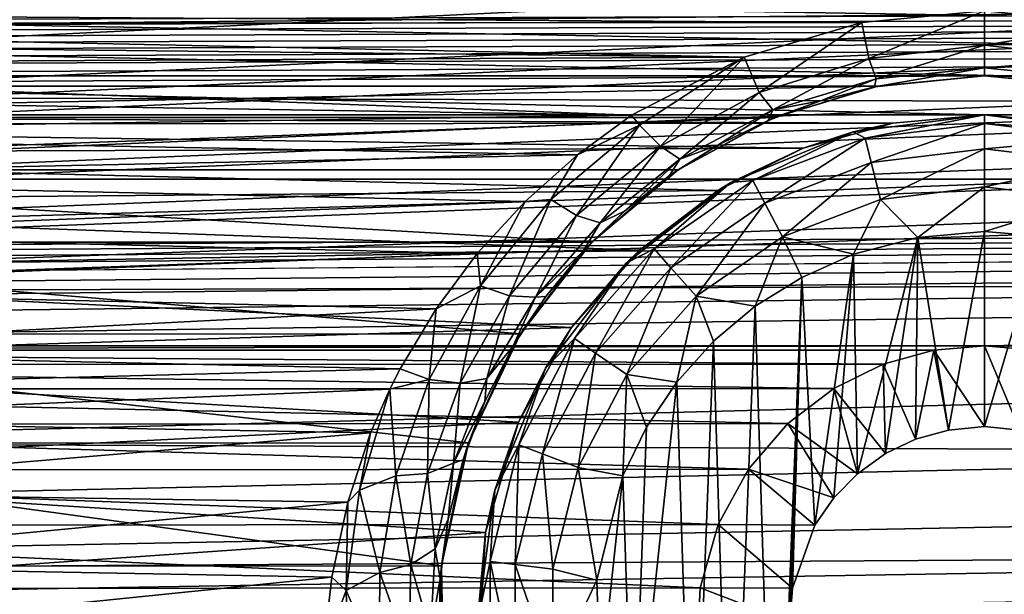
# Model space of a CAD drawing. Header units: metres. Extents: x -95 to 103, y -12 to 12.
# Tile 218 of 256: x -41.67 to -39.15, y -7.07 to -5.6. Entities that reach past the tile are written whole.
import ezdxf

# ---------------------------------------------------------------- set-up
doc = ezdxf.new("R2010")
doc.units = ezdxf.units.M
doc.layers.add('solid_P74500', color=7, linetype='CONTINUOUS')
doc.layers.add('solid_P74500_01', color=7, linetype='CONTINUOUS')

msp = doc.modelspace()

# ---------------------------------------------------------------- linework, layer by layer
at = {"layer": 'solid_P74500'}
for points in [[(92.5, -4.414677, 11.694401), (-94.018356, -3.847966, 11.892988), (-94.018356, -5.654152, 11.148119)], [(92.5, -6.166949, 10.871941), (92.5, -4.414677, 11.694401), (-94.018356, -5.654152, 11.148119)], [(-39.200001, -5.84, -7.994023), (-44.200001, -5.84, -7.994023), (-87, -4.775385, -8.672122)], [(-34.200001, -5.84, -7.994023), (-39.200001, -5.84, -7.994023), (-87, -4.775385, -8.672122)], [(-29.200001, -5.84, -7.994023), (-34.200001, -5.84, -7.994023), (-87, -4.775385, -8.672122)], [(-24.200001, -5.84, -7.994023), (-29.200001, -5.84, -7.994023), (-87, -4.775385, -8.672122)], [(-19.200001, -5.84, -7.994023), (-24.200001, -5.84, -7.994023), (-87, -4.775385, -8.672122)], [(-13, -4.775385, -8.672122), (-19.200001, -5.84, -7.994023), (-87, -4.775385, -8.672122)], [(-84.199997, -5.74, -9.965059), (92.5, -5.136834, -10.28863), (-92.5, -5.002689, -10.354709)], [(-11.7, -9.123637, 0.5), (-88, -5.05, 0.5), (-88, -9.123637, 0.5)], [(-11.7, -9.123637, 0.5), (-12.2, -5.05, 0.5), (-88, -5.05, 0.5)], [(-74.199997, -5.74, -9.965059), (92.5, -5.136834, -10.28863), (-79.199997, -5.74, -9.965059)], [(-69.199997, -5.74, -9.965059), (92.5, -5.136834, -10.28863), (-74.199997, -5.74, -9.965059)], [(-64.199997, -5.74, -9.965059), (92.5, -5.136834, -10.28863), (-69.199997, -5.74, -9.965059)], [(-59.200001, -5.74, -9.965059), (92.5, -5.136834, -10.28863), (-64.199997, -5.74, -9.965059)], [(-54.200001, -5.74, -9.965059), (92.5, -5.136834, -10.28863), (-59.200001, -5.74, -9.965059)], [(-49.200001, -5.74, -9.965059), (92.5, -5.136834, -10.28863), (-54.200001, -5.74, -9.965059)], [(-44.200001, -5.74, -9.965059), (92.5, -5.136834, -10.28863), (-49.200001, -5.74, -9.965059)], [(-39.200001, -5.74, -9.965059), (92.5, -5.136834, -10.28863), (-44.200001, -5.74, -9.965059)], [(-34.200001, -5.74, -9.965059), (92.5, -5.136834, -10.28863), (-39.200001, -5.74, -9.965059)], [(-19.663668, -5.295372, -1.8), (-19.442997, -5.406663, -1.8), (-85.675003, -7.792304, -1.8)], [(-24.196892, -5.444916, -1.8), (-19.663668, -5.295372, -1.8), (-85.675003, -7.792304, -1.8)], [(-24.663668, -5.295372, -1.8), (-24.442997, -5.406663, -1.8), (-85.675003, -7.792304, -1.8)], [(-29.196892, -5.444916, -1.8), (-24.663668, -5.295372, -1.8), (-85.675003, -7.792304, -1.8)], [(-29.663668, -5.295372, -1.8), (-29.442997, -5.406663, -1.8), (-85.675003, -7.792304, -1.8)], [(-34.196892, -5.444916, -1.8), (-29.663668, -5.295372, -1.8), (-85.675003, -7.792304, -1.8)], [(-34.663666, -5.295372, -1.8), (-34.442997, -5.406663, -1.8), (-85.675003, -7.792304, -1.8)], [(-39.196892, -5.444916, -1.8), (-34.663666, -5.295372, -1.8), (-85.675003, -7.792304, -1.8)], [(-39.663666, -5.295372, -1.8), (-39.442997, -5.406663, -1.8), (-85.675003, -7.792304, -1.8)], [(-44.196892, -5.444916, -1.8), (-39.663666, -5.295372, -1.8), (-85.675003, -7.792304, -1.8)], [(-19.189096, -5.401012, -6.820489), (-85.675003, -6.005424, -6.294348), (-14.325, -6.005326, -6.294441)], [(-24.189096, -5.401012, -6.820489), (-85.675003, -6.005424, -6.294348), (-19.189096, -5.401012, -6.820489)], [(-29.189096, -5.401012, -6.820489), (-85.675003, -6.005424, -6.294348), (-24.189096, -5.401012, -6.820489)], [(-34.189095, -5.401012, -6.820489), (-85.675003, -6.005424, -6.294348), (-29.189096, -5.401012, -6.820489)], [(-39.189095, -5.401012, -6.820489), (-85.675003, -6.005424, -6.294348), (-34.189095, -5.401012, -6.820489)], [(-44.189095, -5.401012, -6.820489), (-85.675003, -6.005424, -6.294348), (-39.189095, -5.401012, -6.820489)], [(-19.442997, -5.406663, -1.8), (-19.196892, -5.444916, -1.8), (-85.675003, -7.792304, -1.8)], [(-24.442997, -5.406663, -1.8), (-24.196892, -5.444916, -1.8), (-85.675003, -7.792304, -1.8)], [(-29.442997, -5.406663, -1.8), (-29.196892, -5.444916, -1.8), (-85.675003, -7.792304, -1.8)], [(-34.442997, -5.406663, -1.8), (-34.196892, -5.444916, -1.8), (-85.675003, -7.792304, -1.8)], [(-39.442997, -5.406663, -1.8), (-39.196892, -5.444916, -1.8), (-85.675003, -7.792304, -1.8)], [(-16.783161, -6, -1.8), (-85.675003, -7.792304, -1.8), (-19.196892, -5.444916, -1.8)], [(-39.514137, -5.603314, -11.173759), (-43.864498, -5.606676, -11.172071), (-44.199997, -5.573798, -11.188511)], [(-39.199997, -5.573798, -11.188511), (-39.514137, -5.603314, -11.173759), (-44.199997, -5.573798, -11.188511)], [(-39.496742, -5.695548, -11.101774), (-39.514137, -5.603314, -11.173759), (-39.199997, -5.573798, -11.188511)], [(-39.199997, -5.661478, -11.122382), (-39.496742, -5.695548, -11.101774), (-39.199997, -5.573798, -11.188511)], [(-34.514137, -5.603314, -11.173759), (-38.864498, -5.606676, -11.172071), (-39.199997, -5.573798, -11.188511)], [(-34.199997, -5.573798, -11.188511), (-34.514137, -5.603314, -11.173759), (-39.199997, -5.573798, -11.188511)], [(-38.864498, -5.606676, -11.172071), (-39.199997, -5.661478, -11.122382), (-39.199997, -5.573798, -11.188511)], [(-39.514137, -5.603314, -11.173759), (-39.81641, -5.692052, -11.128816), (-43.864498, -5.606676, -11.172071)], [(-39.81641, -5.692052, -11.128816), (-43.701214, -5.650166, -11.15014), (-43.864498, -5.606676, -11.172071)], [(-39.77808, -5.782983, -11.053942), (-39.81641, -5.692052, -11.128816), (-39.514137, -5.603314, -11.173759)], [(-39.496742, -5.695548, -11.101774), (-39.77808, -5.782983, -11.053942), (-39.514137, -5.603314, -11.173759)], [(-38.903912, -5.695485, -11.101771), (-39.199997, -5.661478, -11.122382), (-38.864498, -5.606676, -11.172071)], [(92.5, -6.166949, 10.871941), (-94.018356, -5.654152, 11.148119), (-94.018356, -7.322209, 10.130905)], [(-39.81641, -5.692052, -11.128816), (-43.539326, -5.71143, -11.118884), (-43.701214, -5.650166, -11.15014)], [(-39.478001, -5.747692, -11.011404), (-39.496742, -5.695548, -11.101774), (-39.199997, -5.661478, -11.122382)], [(-39.199997, -5.71956, -11.028953), (-39.478001, -5.747692, -11.011404), (-39.199997, -5.661478, -11.122382)], [(-38.903912, -5.695485, -11.101771), (-39.199997, -5.71956, -11.028953), (-39.199997, -5.661478, -11.122382)], [(-39.81641, -5.692052, -11.128816), (-40.105484, -5.840914, -11.051413), (-43.539326, -5.71143, -11.118884)], [(-39.81641, -5.692052, -11.128816), (-40.084728, -5.866518, -11.035421), (-40.105484, -5.840914, -11.051413)], [(-40.030895, -5.920793, -10.976323), (-40.084728, -5.866518, -11.035421), (-39.81641, -5.692052, -11.128816)], [(-39.77808, -5.782983, -11.053942), (-40.030895, -5.920793, -10.976323), (-39.81641, -5.692052, -11.128816)], [(-39.742226, -5.827662, -10.964749), (-39.77808, -5.782983, -11.053942), (-39.496742, -5.695548, -11.101774)], [(-39.478001, -5.747692, -11.011404), (-39.742226, -5.827662, -10.964749), (-39.496742, -5.695548, -11.101774)], [(-38.903912, -5.695485, -11.101771), (-38.922611, -5.747606, -11.011405), (-39.199997, -5.71956, -11.028953)], [(-40.105484, -5.840914, -11.051413), (-43.378914, -5.79032, -11.078005), (-43.539326, -5.71143, -11.118884)], [(-39.199997, -5.71956, -11.028953), (-39.200001, -5.74, -10.920001), (-39.481693, -5.768633, -10.902912)], [(-39.199997, -5.71956, -11.028953), (-39.481693, -5.768633, -10.902912), (-39.478001, -5.747692, -11.011404)], [(-38.922611, -5.747606, -11.011405), (-39.200001, -5.74, -10.920001), (-39.199997, -5.71956, -11.028953)], [(-39.200001, -5.74, -9.965059), (-44.200001, -5.74, -9.965059), (-43.926872, -5.766916, -9.949507)], [(-39.473289, -5.766949, -9.949488), (-39.200001, -5.74, -9.965059), (-43.926872, -5.766916, -9.949507)], [(-39.478001, -5.747692, -11.011404), (-39.620098, -5.804515, -10.880664), (-39.742226, -5.827662, -10.964749)], [(-39.478001, -5.747692, -11.011404), (-39.481693, -5.768633, -10.902912), (-39.620098, -5.804515, -10.880664)], [(-39.481693, -5.768633, -10.902912), (-39.200001, -5.74, -10.920001), (-39.473289, -5.766949, -9.949488)], [(-39.200001, -5.74, -10.920001), (-39.200001, -5.74, -9.965059), (-39.473289, -5.766949, -9.949488)], [(-34.200001, -5.74, -9.965059), (-39.200001, -5.74, -9.965059), (-38.926872, -5.766916, -9.949507)], [(-38.92271, -5.767735, -10.903591), (-38.926872, -5.766916, -9.949507), (-39.200001, -5.74, -9.965059)], [(-38.92271, -5.767735, -10.903591), (-39.200001, -5.74, -9.965059), (-39.200001, -5.74, -10.920001)], [(-38.922611, -5.747606, -11.011405), (-38.92271, -5.767735, -10.903591), (-39.200001, -5.74, -10.920001)], [(-39.473289, -5.766949, -9.949488), (-43.926872, -5.766916, -9.949507), (-43.66201, -5.847512, -9.902353)], [(-39.738071, -5.847542, -9.902336), (-39.473289, -5.766949, -9.949488), (-43.66201, -5.847512, -9.902353)], [(-39.980923, -5.954014, -10.888957), (-40.030895, -5.920793, -10.976323), (-39.77808, -5.782983, -11.053942)], [(-39.742226, -5.827662, -10.964749), (-39.980923, -5.954014, -10.888957), (-39.77808, -5.782983, -11.053942)], [(-39.481693, -5.768633, -10.902912), (-39.473289, -5.766949, -9.949488), (-39.738071, -5.847542, -9.902336)], [(-39.620098, -5.804515, -10.880664), (-39.481693, -5.768633, -10.902912), (-39.738071, -5.847542, -9.902336)], [(-40.105484, -5.840914, -11.051413), (-43.226002, -5.88714, -11.026857), (-43.378914, -5.79032, -11.078005)], [(-39.754734, -5.854594, -10.849483), (-39.620098, -5.804515, -10.880664), (-39.738071, -5.847542, -9.902336)], [(-39.742226, -5.827662, -10.964749), (-39.620098, -5.804515, -10.880664), (-39.754734, -5.854594, -10.849483)], [(-39.742226, -5.827662, -10.964749), (-39.884125, -5.918536, -10.80936), (-39.980923, -5.954014, -10.888957)], [(-39.742226, -5.827662, -10.964749), (-39.754734, -5.854594, -10.849483), (-39.884125, -5.918536, -10.80936)], [(-39.435097, -5.861434, -7.978317), (-43.947201, -5.864826, -7.975827), (-44.200001, -5.84, -7.994023)], [(-39.200001, -5.84, -7.994023), (-39.435097, -5.861434, -7.978317), (-44.200001, -5.84, -7.994023)], [(-39.738071, -5.847542, -9.902336), (-43.66201, -5.847512, -9.902353), (-43.414036, -5.981413, -9.822051)], [(-39.985565, -5.981127, -9.822226), (-39.738071, -5.847542, -9.902336), (-43.414036, -5.981413, -9.822051)], [(-40.105484, -5.840914, -11.051413), (-40.243637, -5.943061, -10.996819), (-43.226002, -5.88714, -11.026857)], [(-40.084728, -5.866518, -11.035421), (-40.243637, -5.943061, -10.996819), (-40.105484, -5.840914, -11.051413)], [(-39.754734, -5.854594, -10.849483), (-39.738071, -5.847542, -9.902336), (-39.985565, -5.981127, -9.822226)], [(-39.884125, -5.918536, -10.80936), (-39.754734, -5.854594, -10.849483), (-39.985565, -5.981127, -9.822226)], [(-39.536465, -5.884296, -11.5), (-39.435097, -5.861434, -7.978317), (-39.200001, -5.84, -7.994023)], [(-39.536465, -5.884296, -11.5), (-39.200001, -5.84, -7.994023), (-39.200001, -5.84, -11.5)], [(-39.505669, -5.899861, -11.614588), (-39.536465, -5.884296, -11.5), (-39.200001, -5.84, -11.5)], [(-39.505669, -5.899861, -11.614588), (-39.200001, -5.84, -11.5), (-39.200001, -5.862746, -11.614588)], [(-34.435097, -5.861434, -7.978317), (-38.947201, -5.864826, -7.975827), (-39.200001, -5.84, -7.994023)], [(-39.200001, -5.84, -11.5), (-39.200001, -5.84, -7.994023), (-38.947201, -5.864826, -7.975827)], [(-34.200001, -5.84, -7.994023), (-34.435097, -5.861434, -7.978317), (-39.200001, -5.84, -7.994023)], [(-39.200001, -5.84, -11.5), (-38.947201, -5.864826, -7.975827), (-38.863537, -5.884296, -11.5)], [(-39.200001, -5.84, -11.5), (-38.863537, -5.884296, -11.5), (-39.200001, -5.862746, -11.614588)], [(-39.435097, -5.861434, -7.978317), (-39.664703, -5.925894, -7.930546), (-43.947201, -5.864826, -7.975827)], [(-39.664703, -5.925894, -7.930546), (-43.701004, -5.939587, -7.92031), (-43.947201, -5.864826, -7.975827)], [(-40.084728, -5.866518, -11.035421), (-40.312225, -6.057832, -10.929513), (-40.243637, -5.943061, -10.996819)], [(-40.246078, -6.098457, -10.871959), (-40.312225, -6.057832, -10.929513), (-40.084728, -5.866518, -11.035421)], [(-40.030895, -5.920793, -10.976323), (-40.246078, -6.098457, -10.871959), (-40.084728, -5.866518, -11.035421)], [(-39.849998, -6.014167, -11.5), (-39.664703, -5.925894, -7.930546), (-39.536465, -5.884296, -11.5)], [(-39.793568, -6.009048, -11.614588), (-39.849998, -6.014167, -11.5), (-39.536465, -5.884296, -11.5)], [(-39.505669, -5.899861, -11.614588), (-39.793568, -6.009048, -11.614588), (-39.536465, -5.884296, -11.5)], [(-39.536465, -5.884296, -11.5), (-39.664703, -5.925894, -7.930546), (-39.435097, -5.861434, -7.978317)], [(-39.490101, -5.963009, -11.712049), (-39.505669, -5.899861, -11.614588), (-39.200001, -5.862746, -11.614588)], [(-39.490101, -5.963009, -11.712049), (-39.200001, -5.862746, -11.614588), (-39.200001, -5.927784, -11.712049)], [(-39.200001, -5.862746, -11.614588), (-38.894333, -5.899861, -11.614588), (-39.200001, -5.927784, -11.712049)], [(-38.863537, -5.884296, -11.5), (-38.894333, -5.899861, -11.614588), (-39.200001, -5.862746, -11.614588)], [(-40.243637, -5.943061, -10.996819), (-43.084297, -6.002651, -10.964405), (-43.226002, -5.88714, -11.026857)], [(-39.763344, -6.066637, -11.712049), (-39.793568, -6.009048, -11.614588), (-39.505669, -5.899861, -11.614588)], [(-39.490101, -5.963009, -11.712049), (-39.763344, -6.066637, -11.712049), (-39.505669, -5.899861, -11.614588)], [(-38.894333, -5.899861, -11.614588), (-38.909897, -5.963009, -11.712049), (-39.200001, -5.927784, -11.712049)], [(-39.664703, -5.925894, -7.930546), (-39.883404, -6.034126, -7.848543), (-43.701004, -5.939587, -7.92031)], [(-40.185795, -6.117517, -10.786879), (-40.246078, -6.098457, -10.871959), (-40.030895, -5.920793, -10.976323)], [(-39.980923, -5.954014, -10.888957), (-40.185795, -6.117517, -10.786879), (-40.030895, -5.920793, -10.976323)], [(-40.007252, -5.996171, -10.759516), (-39.884125, -5.918536, -10.80936), (-39.985565, -5.981127, -9.822226)], [(-39.980923, -5.954014, -10.888957), (-39.884125, -5.918536, -10.80936), (-40.007252, -5.996171, -10.759516)], [(-39.849998, -6.014167, -11.5), (-39.883404, -6.034126, -7.848543), (-39.664703, -5.925894, -7.930546)], [(-39.490101, -5.963009, -11.712049), (-39.200001, -5.927784, -11.712049), (-39.466789, -6.057589, -11.777164)], [(-39.466789, -6.057589, -11.777164), (-39.200001, -5.927784, -11.712049), (-39.200001, -6.025195, -11.777164)], [(-39.200001, -5.927784, -11.712049), (-38.909897, -5.963009, -11.712049), (-39.200001, -6.025195, -11.777164)], [(-39.883404, -6.034126, -7.848543), (-43.468578, -6.065158, -7.824567), (-43.701004, -5.939587, -7.92031)], [(-40.243637, -5.943061, -10.996819), (-40.37817, -6.062914, -10.931197), (-43.084297, -6.002651, -10.964405)], [(-40.312225, -6.057832, -10.929513), (-40.37817, -6.062914, -10.931197), (-40.243637, -5.943061, -10.996819)], [(-39.980923, -5.954014, -10.888957), (-40.122761, -6.087142, -10.699525), (-40.185795, -6.117517, -10.786879)], [(-39.980923, -5.954014, -10.888957), (-40.007252, -5.996171, -10.759516), (-40.122761, -6.087142, -10.699525)], [(-40.206562, -6.16685, -9.706697), (-39.985565, -5.981127, -9.822226), (-43.414036, -5.981413, -9.822051)], [(-40.206562, -6.16685, -9.706697), (-43.414036, -5.981413, -9.822051), (-43.19302, -6.167262, -9.706435)], [(-40.007252, -5.996171, -10.759516), (-39.985565, -5.981127, -9.822226), (-40.206562, -6.16685, -9.706697)], [(-39.490101, -5.963009, -11.712049), (-39.718075, -6.152889, -11.777164), (-39.763344, -6.066637, -11.712049)], [(-39.490101, -5.963009, -11.712049), (-39.466789, -6.057589, -11.777164), (-39.718075, -6.152889, -11.777164)], [(-38.909897, -5.963009, -11.712049), (-38.933208, -6.057589, -11.777164), (-39.200001, -6.025195, -11.777164)], [(-16.74332, -6.246104, -1.8), (-85.675003, -7.792304, -1.8), (-16.783161, -6, -1.8)], [(-85.675003, -6.005424, -6.294348), (-84.199997, -6.432491, -5.857735), (-14.325, -6.005326, -6.294441)], [(-79.199997, -6.432491, -5.857735), (-14.325, -6.005326, -6.294441), (-84.199997, -6.432491, -5.857735)], [(-79.199997, -6.432491, -5.857735), (-74.199997, -6.432491, -5.857735), (-14.325, -6.005326, -6.294441)], [(-74.199997, -6.432491, -5.857735), (-69.199997, -6.432491, -5.857735), (-14.325, -6.005326, -6.294441)], [(-69.199997, -6.432491, -5.857735), (-64.199997, -6.432491, -5.857735), (-14.325, -6.005326, -6.294441)], [(-64.199997, -6.432491, -5.857735), (-59.200001, -6.432491, -5.857735), (-14.325, -6.005326, -6.294441)], [(-59.200001, -6.432491, -5.857735), (-54.200001, -6.432491, -5.857735), (-14.325, -6.005326, -6.294441)], [(-54.200001, -6.432491, -5.857735), (-49.200001, -6.432491, -5.857735), (-14.325, -6.005326, -6.294441)], [(-49.200001, -6.432491, -5.857735), (-44.200001, -6.432491, -5.857735), (-14.325, -6.005326, -6.294441)], [(-44.200001, -6.432491, -5.857735), (-39.200001, -6.432491, -5.857735), (-14.325, -6.005326, -6.294441)], [(-40.37817, -6.062914, -10.931197), (-42.950081, -6.137189, -10.889669), (-43.084297, -6.002651, -10.964405)], [(-40.122761, -6.087142, -10.699525), (-40.007252, -5.996171, -10.759516), (-40.206562, -6.16685, -9.706697)], [(-39.793568, -6.009048, -11.614588), (-40.046974, -6.183962, -11.614588), (-39.849998, -6.014167, -11.5)], [(-40.003849, -6.232644, -11.712049), (-40.046974, -6.183962, -11.614588), (-39.793568, -6.009048, -11.614588)], [(-39.763344, -6.066637, -11.712049), (-40.003849, -6.232644, -11.712049), (-39.793568, -6.009048, -11.614588)], [(-39.200001, -6.432491, -5.857735), (-34.200001, -6.432491, -5.857735), (-14.325, -6.005326, -6.294441)], [(-39.883404, -6.034126, -7.848543), (-40.08445, -6.187242, -7.728405), (-43.468578, -6.065158, -7.824567)], [(-40.11924, -6.220761, -11.5), (-39.883404, -6.034126, -7.848543), (-39.849998, -6.014167, -11.5)], [(-40.046974, -6.183962, -11.614588), (-40.11924, -6.220761, -11.5), (-39.849998, -6.014167, -11.5)], [(-40.11924, -6.220761, -11.5), (-40.08445, -6.187242, -7.728405), (-39.883404, -6.034126, -7.848543)], [(-39.466789, -6.057589, -11.777164), (-39.200001, -6.025195, -11.777164), (-39.370331, -6.154617, -11.8)], [(-39.200001, -6.025195, -11.777164), (-39.200001, -6.14, -11.8), (-39.370331, -6.154617, -11.8)], [(-39.200001, -6.025195, -11.777164), (-38.933208, -6.057589, -11.777164), (-39.200001, -6.14, -11.8)], [(-40.312225, -6.057832, -10.929513), (-40.492538, -6.279331, -10.800262), (-40.37817, -6.062914, -10.931197)], [(-40.417862, -6.304679, -10.744423), (-40.492538, -6.279331, -10.800262), (-40.312225, -6.057832, -10.929513)], [(-40.246078, -6.098457, -10.871959), (-40.417862, -6.304679, -10.744423), (-40.312225, -6.057832, -10.929513)], [(-39.718075, -6.152889, -11.777164), (-39.466789, -6.057589, -11.777164), (-39.535686, -6.198026, -11.8)], [(-39.466789, -6.057589, -11.777164), (-39.370331, -6.154617, -11.8), (-39.535686, -6.198026, -11.8)], [(-38.933208, -6.057589, -11.777164), (-39.054955, -6.15136, -11.8), (-39.200001, -6.14, -11.8)], [(-40.08445, -6.187242, -7.728405), (-43.258484, -6.243501, -7.683014), (-43.468578, -6.065158, -7.824567)], [(-40.37817, -6.062914, -10.931197), (-40.500767, -6.195693, -10.85649), (-42.950081, -6.137189, -10.889669)], [(-40.492538, -6.279331, -10.800262), (-40.500767, -6.195693, -10.85649), (-40.37817, -6.062914, -10.931197)], [(-39.763344, -6.066637, -11.712049), (-39.939251, -6.305556, -11.777164), (-40.003849, -6.232644, -11.712049)], [(-39.763344, -6.066637, -11.712049), (-39.718075, -6.152889, -11.777164), (-39.939251, -6.305556, -11.777164)], [(-40.351467, -6.308226, -10.66188), (-40.417862, -6.304679, -10.744423), (-40.246078, -6.098457, -10.871959)], [(-40.185795, -6.117517, -10.786879), (-40.351467, -6.308226, -10.66188), (-40.246078, -6.098457, -10.871959)], [(-40.228779, -6.190465, -10.629936), (-40.122761, -6.087142, -10.699525), (-40.206562, -6.16685, -9.706697)], [(-40.185795, -6.117517, -10.786879), (-40.122761, -6.087142, -10.699525), (-40.228779, -6.190465, -10.629936)], [(-40.185795, -6.117517, -10.786879), (-40.228779, -6.190465, -10.629936), (-40.351467, -6.308226, -10.66188)], [(-40.500767, -6.195693, -10.85649), (-42.829067, -6.286698, -10.804047), (-42.950081, -6.137189, -10.889669)], [(-39.939251, -6.305556, -11.777164), (-39.718075, -6.152889, -11.777164), (-39.788025, -6.331459, -11.8)], [(-39.718075, -6.152889, -11.777164), (-39.668499, -6.257416, -11.8), (-39.788025, -6.331459, -11.8)], [(-39.718075, -6.152889, -11.777164), (-39.535686, -6.198026, -11.8), (-39.668499, -6.257416, -11.8)], [(-39.535686, -6.198026, -11.8), (-39.370331, -6.154617, -11.8), (-39.525322, -6.760879, -11.8)], [(-39.370331, -6.154617, -11.8), (-39.4538, -6.709256, -11.8), (-39.525322, -6.760879, -11.8)], [(-39.370331, -6.154617, -11.8), (-39.376312, -6.672484, -11.8), (-39.4538, -6.709256, -11.8)], [(-39.370331, -6.154617, -11.8), (-39.291828, -6.649518, -11.8), (-39.376312, -6.672484, -11.8)], [(-39.370331, -6.154617, -11.8), (-39.200001, -6.14, -11.8), (-39.291828, -6.649518, -11.8)], [(-39.200001, -6.14, -11.8), (-39.200001, -6.64, -11.8), (-39.291828, -6.649518, -11.8)], [(-39.200001, -6.14, -11.8), (-39.054955, -6.15136, -11.8), (-39.200001, -6.64, -11.8)], [(-39.054955, -6.15136, -11.8), (-39.108688, -6.649474, -11.8), (-39.200001, -6.64, -11.8)], [(92.5, -7.774915, 9.787399), (92.5, -6.166949, 10.871941), (-94.018356, -7.322209, 10.130905)], [(-40.08445, -6.187242, -7.728405), (-40.259087, -6.386121, -7.564914), (-43.258484, -6.243501, -7.683014)], [(-40.389725, -6.402062, -9.553198), (-40.206562, -6.16685, -9.706697), (-43.19302, -6.167262, -9.706435)], [(-40.389725, -6.402062, -9.553198), (-43.19302, -6.167262, -9.706435), (-43.009586, -6.403174, -9.552453)], [(-40.228779, -6.190465, -10.629936), (-40.206562, -6.16685, -9.706697), (-40.389725, -6.402062, -9.553198)], [(-40.11924, -6.220761, -11.5), (-40.259087, -6.386121, -7.564914), (-40.08445, -6.187242, -7.728405)], [(-40.046974, -6.183962, -11.614588), (-40.25116, -6.414437, -11.614588), (-40.11924, -6.220761, -11.5)], [(-40.197632, -6.451383, -11.712049), (-40.25116, -6.414437, -11.614588), (-40.046974, -6.183962, -11.614588)], [(-40.003849, -6.232644, -11.712049), (-40.197632, -6.451383, -11.712049), (-40.046974, -6.183962, -11.614588)], [(-40.500767, -6.195693, -10.85649), (-40.606441, -6.338104, -10.773971), (-42.829067, -6.286698, -10.804047)], [(-40.492538, -6.279331, -10.800262), (-40.606441, -6.338104, -10.773971), (-40.500767, -6.195693, -10.85649)], [(-40.324532, -6.306075, -10.549718), (-40.228779, -6.190465, -10.629936), (-40.389725, -6.402062, -9.553198)], [(-40.351467, -6.308226, -10.66188), (-40.228779, -6.190465, -10.629936), (-40.324532, -6.306075, -10.549718)], [(-39.668499, -6.257416, -11.8), (-39.535686, -6.198026, -11.8), (-39.634666, -6.893235, -11.8)], [(-39.535686, -6.198026, -11.8), (-39.586445, -6.822836, -11.8), (-39.634666, -6.893235, -11.8)], [(-39.535686, -6.198026, -11.8), (-39.525322, -6.760879, -11.8), (-39.586445, -6.822836, -11.8)], [(-40.325832, -6.49, -11.5), (-40.259087, -6.386121, -7.564914), (-40.11924, -6.220761, -11.5)], [(-40.25116, -6.414437, -11.614588), (-40.325832, -6.49, -11.5), (-40.11924, -6.220761, -11.5)], [(-40.003849, -6.232644, -11.712049), (-40.117466, -6.506719, -11.777164), (-40.197632, -6.451383, -11.712049)], [(-40.003849, -6.232644, -11.712049), (-39.939251, -6.305556, -11.777164), (-40.117466, -6.506719, -11.777164)], [(-16.74332, -6.246104, -1.8), (-16.630293, -6.464035, -1.8), (-85.675003, -7.792304, -1.8)], [(-40.259087, -6.386121, -7.564914), (-43.083481, -6.474352, -7.489511), (-43.258484, -6.243501, -7.683014)], [(-39.736984, -7.983215, -11.8), (-39.788025, -6.331459, -11.8), (-39.668499, -6.257416, -11.8)], [(-39.736984, -7.983215, -11.8), (-39.668499, -6.257416, -11.8), (-39.69928, -7.142048, -11.8)], [(-39.668499, -6.257416, -11.8), (-39.69249, -7.05461, -11.8), (-39.69928, -7.142048, -11.8)], [(-39.668499, -6.257416, -11.8), (-39.634666, -6.893235, -11.8), (-39.69249, -7.05461, -11.8)], [(-40.606441, -6.338104, -10.773971), (-42.727142, -6.447677, -10.708756), (-42.829067, -6.286698, -10.804047)], [(-40.492538, -6.279331, -10.800262), (-40.624546, -6.518986, -10.651871), (-40.606441, -6.338104, -10.773971)], [(-40.545044, -6.528491, -10.597766), (-40.624546, -6.518986, -10.651871), (-40.492538, -6.279331, -10.800262)], [(-40.417862, -6.304679, -10.744423), (-40.545044, -6.528491, -10.597766), (-40.492538, -6.279331, -10.800262)], [(-40.476543, -6.516398, -10.517788), (-40.545044, -6.528491, -10.597766), (-40.417862, -6.304679, -10.744423)], [(-40.351467, -6.308226, -10.66188), (-40.476543, -6.516398, -10.517788), (-40.417862, -6.304679, -10.744423)], [(-40.351467, -6.308226, -10.66188), (-40.40913, -6.434306, -10.457429), (-40.476543, -6.516398, -10.517788)], [(-40.40913, -6.434306, -10.457429), (-40.324532, -6.306075, -10.549718), (-40.389725, -6.402062, -9.553198)], [(-40.351467, -6.308226, -10.66188), (-40.324532, -6.306075, -10.549718), (-40.40913, -6.434306, -10.457429)], [(-40.117466, -6.506719, -11.777164), (-39.939251, -6.305556, -11.777164), (-39.98888, -6.52597, -11.8)], [(-39.939251, -6.305556, -11.777164), (-39.894634, -6.420703, -11.8), (-39.98888, -6.52597, -11.8)], [(-39.939251, -6.305556, -11.777164), (-39.788025, -6.331459, -11.8), (-39.894634, -6.420703, -11.8)], [(-40.606441, -6.338104, -10.773971), (-40.698639, -6.49157, -10.682205), (-42.727142, -6.447677, -10.708756)], [(-40.624546, -6.518986, -10.651871), (-40.698639, -6.49157, -10.682205), (-40.606441, -6.338104, -10.773971)], [(-39.849243, -7.900564, -11.8), (-39.894634, -6.420703, -11.8), (-39.788025, -6.331459, -11.8)], [(-39.736984, -7.983215, -11.8), (-39.849243, -7.900564, -11.8), (-39.788025, -6.331459, -11.8)], [(-40.259087, -6.386121, -7.564914), (-40.395367, -6.629025, -7.352972), (-43.083481, -6.474352, -7.489511)], [(-40.325832, -6.49, -11.5), (-40.395367, -6.629025, -7.352972), (-40.259087, -6.386121, -7.564914)], [(-40.522873, -6.682053, -9.359496), (-40.389725, -6.402062, -9.553198), (-43.009586, -6.403174, -9.552453)], [(-40.522873, -6.682053, -9.359496), (-43.009586, -6.403174, -9.552453), (-42.876774, -6.683096, -9.358751)], [(-40.40913, -6.434306, -10.457429), (-40.389725, -6.402062, -9.553198), (-40.522873, -6.682053, -9.359496)], [(-40.25116, -6.414437, -11.614588), (-40.394253, -6.687079, -11.614588), (-40.325832, -6.49, -11.5)], [(-40.333443, -6.710143, -11.712049), (-40.394253, -6.687079, -11.614588), (-40.25116, -6.414437, -11.614588)], [(-40.197632, -6.451383, -11.712049), (-40.333443, -6.710143, -11.712049), (-40.25116, -6.414437, -11.614588)], [(-44.200001, -6.432491, -5.857735), (-44.068569, -6.444363, -5.844672), (-39.200001, -6.432491, -5.857735)], [(-44.068569, -6.444363, -5.844672), (-39.329937, -6.444089, -5.844973), (-39.200001, -6.432491, -5.857735)], [(-40.48111, -6.575413, -10.351616), (-40.40913, -6.434306, -10.457429), (-40.522873, -6.682053, -9.359496)], [(-40.476543, -6.516398, -10.517788), (-40.40913, -6.434306, -10.457429), (-40.48111, -6.575413, -10.351616)], [(-39.948109, -7.80319, -11.8), (-39.98888, -6.52597, -11.8), (-39.894634, -6.420703, -11.8)], [(-39.849243, -7.900564, -11.8), (-39.948109, -7.80319, -11.8), (-39.894634, -6.420703, -11.8)], [(-39.200001, -6.64, -11.8), (-39.200001, -6.432491, -5.857735), (-39.329937, -6.444089, -5.844973)], [(-39.200001, -6.432491, -5.857735), (-39.068569, -6.444363, -5.844672), (-34.200001, -6.432491, -5.857735)], [(-39.108688, -6.649474, -11.8), (-39.068569, -6.444363, -5.844672), (-39.200001, -6.432491, -5.857735)], [(-39.200001, -6.64, -11.8), (-39.108688, -6.649474, -11.8), (-39.200001, -6.432491, -5.857735)], [(-16.630293, -6.464035, -1.8), (-16.456795, -6.635807, -1.8), (-85.675003, -7.792304, -1.8)], [(-44.068569, -6.444363, -5.844672), (-39.459301, -6.47981, -5.805347), (-39.329937, -6.444089, -5.844973)], [(-44.068569, -6.444363, -5.844672), (-43.937805, -6.480899, -5.804132), (-39.459301, -6.47981, -5.805347)], [(-40.698639, -6.49157, -10.682205), (-42.677681, -6.543035, -10.650761), (-42.727142, -6.447677, -10.708756)], [(-40.197632, -6.451383, -11.712049), (-40.242359, -6.744685, -11.777164), (-40.333443, -6.710143, -11.712049)], [(-40.197632, -6.451383, -11.712049), (-40.117466, -6.506719, -11.777164), (-40.242359, -6.744685, -11.777164)], [(-39.376312, -6.672484, -11.8), (-39.329937, -6.444089, -5.844973), (-39.459301, -6.47981, -5.805347)], [(-39.376312, -6.672484, -11.8), (-39.291828, -6.649518, -11.8), (-39.329937, -6.444089, -5.844973)], [(-39.291828, -6.649518, -11.8), (-39.200001, -6.64, -11.8), (-39.329937, -6.444089, -5.844973)], [(-43.937805, -6.480899, -5.804132), (-39.585861, -6.541955, -5.735227), (-39.459301, -6.47981, -5.805347)], [(-43.937805, -6.480899, -5.804132), (-43.81105, -6.543865, -5.733047), (-39.585861, -6.541955, -5.735227)], [(-40.395367, -6.629025, -7.352972), (-42.958427, -6.754923, -7.237473), (-43.083481, -6.474352, -7.489511)], [(-40.455704, -6.803535, -11.5), (-40.395367, -6.629025, -7.352972), (-40.325832, -6.49, -11.5)], [(-40.394253, -6.687079, -11.614588), (-40.455704, -6.803535, -11.5), (-40.325832, -6.49, -11.5)], [(-39.4538, -6.709256, -11.8), (-39.459301, -6.47981, -5.805347), (-39.585861, -6.541955, -5.735227)], [(-39.4538, -6.709256, -11.8), (-39.376312, -6.672484, -11.8), (-39.459301, -6.47981, -5.805347)], [(-40.698639, -6.49157, -10.682205), (-40.72543, -6.544155, -10.650072), (-42.677681, -6.543035, -10.650761)], [(-40.624546, -6.518986, -10.651871), (-40.72543, -6.544155, -10.650072), (-40.698639, -6.49157, -10.682205)], [(-40.242359, -6.744685, -11.777164), (-40.117466, -6.506719, -11.777164), (-40.127319, -6.76642, -11.8)], [(-40.117466, -6.506719, -11.777164), (-40.066879, -6.641509, -11.8), (-40.127319, -6.76642, -11.8)], [(-40.117466, -6.506719, -11.777164), (-39.98888, -6.52597, -11.8), (-40.066879, -6.641509, -11.8)], [(-40.624546, -6.518986, -10.651871), (-40.709507, -6.766653, -10.488338), (-40.72543, -6.544155, -10.650072)], [(-40.628593, -6.760602, -10.435859), (-40.709507, -6.766653, -10.488338), (-40.624546, -6.518986, -10.651871)], [(-40.545044, -6.528491, -10.597766), (-40.628593, -6.760602, -10.435859), (-40.624546, -6.518986, -10.651871)], [(-40.561562, -6.733709, -10.358284), (-40.628593, -6.760602, -10.435859), (-40.545044, -6.528491, -10.597766)], [(-40.476543, -6.516398, -10.517788), (-40.48111, -6.575413, -10.351616), (-40.561562, -6.733709, -10.358284)], [(-40.476543, -6.516398, -10.517788), (-40.561562, -6.733709, -10.358284), (-40.545044, -6.528491, -10.597766)], [(-40.101101, -7.573346, -11.8), (-40.066879, -6.641509, -11.8), (-39.98888, -6.52597, -11.8)], [(-39.948109, -7.80319, -11.8), (-40.101101, -7.573346, -11.8), (-39.98888, -6.52597, -11.8)], [(-43.81105, -6.543865, -5.733047), (-39.703838, -6.632159, -5.630672), (-39.585861, -6.541955, -5.735227)], [(-43.81105, -6.543865, -5.733047), (-43.693459, -6.634699, -5.627678), (-39.703838, -6.632159, -5.630672)], [(-40.72543, -6.544155, -10.650072), (-42.641399, -6.622833, -10.601325), (-42.677681, -6.543035, -10.650761)], [(-40.72543, -6.544155, -10.650072), (-40.774666, -6.656097, -10.580471), (-42.641399, -6.622833, -10.601325)], [(-40.802849, -6.803394, -10.485447), (-40.774666, -6.656097, -10.580471), (-40.72543, -6.544155, -10.650072)], [(-40.709507, -6.766653, -10.488338), (-40.802849, -6.803394, -10.485447), (-40.72543, -6.544155, -10.650072)], [(-39.525322, -6.760879, -11.8), (-39.585861, -6.541955, -5.735227), (-39.703838, -6.632159, -5.630672)], [(-39.525322, -6.760879, -11.8), (-39.4538, -6.709256, -11.8), (-39.585861, -6.541955, -5.735227)], [(-40.561562, -6.733709, -10.358284), (-40.48111, -6.575413, -10.351616), (-40.537083, -6.725019, -10.236097)], [(-40.537083, -6.725019, -10.236097), (-40.48111, -6.575413, -10.351616), (-40.522873, -6.682053, -9.359496)], [(-16.456795, -6.635807, -1.8), (-16.239395, -6.74545, -1.8), (-85.675003, -7.792304, -1.8)], [(-43.693459, -6.634699, -5.627678), (-39.805378, -6.74956, -5.489393), (-39.703838, -6.632159, -5.630672)], [(-43.693459, -6.634699, -5.627678), (-43.592701, -6.752329, -5.485987), (-39.805378, -6.74956, -5.489393)], [(-40.395367, -6.629025, -7.352972), (-40.47987, -6.912105, -7.087511), (-42.958427, -6.754923, -7.237473)], [(-40.774666, -6.656097, -10.580471), (-42.573818, -6.807538, -10.483674), (-42.641399, -6.622833, -10.601325)], [(-40.455704, -6.803535, -11.5), (-40.47987, -6.912105, -7.087511), (-40.395367, -6.629025, -7.352972)], [(-40.101101, -7.573346, -11.8), (-40.127319, -6.76642, -11.8), (-40.066879, -6.641509, -11.8)], [(-39.586445, -6.822836, -11.8), (-39.703838, -6.632159, -5.630672), (-39.805378, -6.74956, -5.489393)], [(-39.586445, -6.822836, -11.8), (-39.525322, -6.760879, -11.8), (-39.703838, -6.632159, -5.630672)], [(-40.774666, -6.656097, -10.580471), (-40.832493, -6.833746, -10.466609), (-42.573818, -6.807538, -10.483674)], [(-40.802849, -6.803394, -10.485447), (-40.832493, -6.833746, -10.466609), (-40.774666, -6.656097, -10.580471)], [(-40.592617, -6.99762, -9.125969), (-40.522873, -6.682053, -9.359496), (-42.876774, -6.683096, -9.358751)], [(-40.592617, -6.99762, -9.125969), (-42.876774, -6.683096, -9.358751), (-42.807259, -6.998838, -9.125035)], [(-40.537083, -6.725019, -10.236097), (-40.522873, -6.682053, -9.359496), (-40.592617, -6.99762, -9.125969)], [(-40.394253, -6.687079, -11.614588), (-40.467941, -6.986044, -11.614588), (-40.455704, -6.803535, -11.5)], [(-40.403378, -6.993884, -11.712049), (-40.467941, -6.986044, -11.614588), (-40.394253, -6.687079, -11.614588)], [(-40.333443, -6.710143, -11.712049), (-40.403378, -6.993884, -11.712049), (-40.394253, -6.687079, -11.614588)], [(-40.333443, -6.710143, -11.712049), (-40.306675, -7.005625, -11.777164), (-40.403378, -6.993884, -11.712049)], [(-40.333443, -6.710143, -11.712049), (-40.242359, -6.744685, -11.777164), (-40.306675, -7.005625, -11.777164)], [(-40.561562, -6.733709, -10.358284), (-40.608768, -6.953619, -10.186781), (-40.628593, -6.760602, -10.435859)], [(-40.561562, -6.733709, -10.358284), (-40.575134, -6.877317, -10.115337), (-40.608768, -6.953619, -10.186781)], [(-40.575134, -6.877317, -10.115337), (-40.537083, -6.725019, -10.236097), (-40.592617, -6.99762, -9.125969)], [(-40.561562, -6.733709, -10.358284), (-40.537083, -6.725019, -10.236097), (-40.575134, -6.877317, -10.115337)], [(-16.239395, -6.74545, -1.8), (-15.996938, -6.783135, -1.8), (-85.675003, -7.792304, -1.8)], [(-43.592701, -6.752329, -5.485987), (-39.88271, -6.891102, -5.310623), (-39.805378, -6.74956, -5.489393)], [(-43.592701, -6.752329, -5.485987), (-43.516212, -6.893729, -5.307212), (-39.88271, -6.891102, -5.310623)], [(-40.47987, -6.912105, -7.087511), (-42.901661, -7.079847, -6.919954), (-42.958427, -6.754923, -7.237473)], [(-40.709507, -6.766653, -10.488338), (-40.750759, -7.014537, -10.313324), (-40.802849, -6.803394, -10.485447)], [(-40.671383, -6.99382, -10.26226), (-40.750759, -7.014537, -10.313324), (-40.709507, -6.766653, -10.488338)], [(-40.628593, -6.760602, -10.435859), (-40.671383, -6.99382, -10.26226), (-40.709507, -6.766653, -10.488338)], [(-40.608768, -6.953619, -10.186781), (-40.671383, -6.99382, -10.26226), (-40.628593, -6.760602, -10.435859)], [(-40.306675, -7.005625, -11.777164), (-40.242359, -6.744685, -11.777164), (-40.194279, -7.034285, -11.8)], [(-40.242359, -6.744685, -11.777164), (-40.127319, -6.76642, -11.8), (-40.194279, -7.034285, -11.8)], [(-40.18536, -7.310327, -11.8), (-40.194279, -7.034285, -11.8), (-40.127319, -6.76642, -11.8)], [(-40.101101, -7.573346, -11.8), (-40.18536, -7.310327, -11.8), (-40.127319, -6.76642, -11.8)], [(-39.634666, -6.893235, -11.8), (-39.805378, -6.74956, -5.489393), (-39.88271, -6.891102, -5.310623)], [(-39.634666, -6.893235, -11.8), (-39.586445, -6.822836, -11.8), (-39.805378, -6.74956, -5.489393)], [(-15.996938, -6.783135, -1.8), (-14.325, -7.792304, -1.8), (-85.675003, -7.792304, -1.8)], [(-40.832493, -6.833746, -10.466609), (-42.528347, -6.995755, -10.359026), (-42.573818, -6.807538, -10.483674)], [(-40.836823, -7.060791, -10.310713), (-40.832493, -6.833746, -10.466609), (-40.802849, -6.803394, -10.485447)], [(-40.750759, -7.014537, -10.313324), (-40.836823, -7.060791, -10.310713), (-40.802849, -6.803394, -10.485447)], [(-40.5, -7.14, -11.5), (-40.47987, -6.912105, -7.087511), (-40.455704, -6.803535, -11.5)], [(-40.467941, -6.986044, -11.614588), (-40.5, -7.14, -11.5), (-40.455704, -6.803535, -11.5)], [(-40.832493, -6.833746, -10.466609), (-40.873528, -7.026005, -10.338532), (-42.528347, -6.995755, -10.359026)], [(-40.836823, -7.060791, -10.310713), (-40.873528, -7.026005, -10.338532), (-40.832493, -6.833746, -10.466609)], [(-43.516212, -6.893729, -5.307212), (-39.92926, -7.053593, -5.092822), (-39.88271, -6.891102, -5.310623)], [(-43.516212, -6.893729, -5.307212), (-43.470367, -7.055848, -5.089697), (-39.92926, -7.053593, -5.092822)], [(-40.608768, -6.953619, -10.186781), (-40.575134, -6.877317, -10.115337), (-40.595753, -7.031044, -9.986676)], [(-40.595753, -7.031044, -9.986676), (-40.575134, -6.877317, -10.115337), (-40.592617, -6.99762, -9.125969)], [(-39.69249, -7.05461, -11.8), (-39.88271, -6.891102, -5.310623), (-39.92926, -7.053593, -5.092822)], [(-39.69249, -7.05461, -11.8), (-39.634666, -6.893235, -11.8), (-39.88271, -6.891102, -5.310623)], [(-40.47987, -6.912105, -7.087511), (-40.497097, -7.226824, -6.766446), (-42.901661, -7.079847, -6.919954)], [(-40.5, -7.14, -11.5), (-40.497097, -7.226824, -6.766446), (-40.47987, -6.912105, -7.087511)], [(-40.608768, -6.953619, -10.186781), (-40.620827, -7.17118, -10.006389), (-40.671383, -6.99382, -10.26226)], [(-40.608768, -6.953619, -10.186781), (-40.595753, -7.031044, -9.986676), (-40.620827, -7.17118, -10.006389)], [(-40.873528, -7.026005, -10.338532), (-42.506718, -7.193116, -10.222968), (-42.528347, -6.995755, -10.359026)], [(-40.671383, -6.99382, -10.26226), (-40.676708, -7.222791, -10.080191), (-40.750759, -7.014537, -10.313324)], [(-40.620827, -7.17118, -10.006389), (-40.676708, -7.222791, -10.080191), (-40.671383, -6.99382, -10.26226)], [(-40.467941, -6.986044, -11.614588), (-40.467941, -7.293956, -11.614588), (-40.5, -7.14, -11.5)], [(-40.403378, -7.286117, -11.712049), (-40.467941, -7.293956, -11.614588), (-40.467941, -6.986044, -11.614588)], [(-40.403378, -6.993884, -11.712049), (-40.403378, -7.286117, -11.712049), (-40.467941, -6.986044, -11.614588)], [(-40.403378, -6.993884, -11.712049), (-40.306675, -7.005625, -11.777164), (-40.306675, -7.274375, -11.777164)], [(-40.403378, -6.993884, -11.712049), (-40.306675, -7.274375, -11.777164), (-40.403378, -7.286117, -11.712049)], [(-40.586445, -7.333337, -8.858452), (-42.807259, -6.998838, -9.125035), (-42.813648, -7.334234, -8.857709)], [(-40.586445, -7.333337, -8.858452), (-40.592617, -6.99762, -9.125969), (-42.807259, -6.998838, -9.125035)], [(-40.750759, -7.014537, -10.313324), (-40.752087, -7.256888, -10.130121), (-40.836823, -7.060791, -10.310713)], [(-40.676708, -7.222791, -10.080191), (-40.752087, -7.256888, -10.130121), (-40.750759, -7.014537, -10.313324)], [(-40.595753, -7.031044, -9.986676), (-40.592617, -6.99762, -9.125969), (-40.586445, -7.333337, -8.858452)], [(-40.306675, -7.274375, -11.777164), (-40.306675, -7.005625, -11.777164), (-40.194279, -7.034285, -11.8)], [(-40.873528, -7.026005, -10.338532), (-40.896179, -7.219656, -10.204243), (-42.506718, -7.193116, -10.222968)], [(-40.836823, -7.060791, -10.310713), (-40.896179, -7.219656, -10.204243), (-40.873528, -7.026005, -10.338532)], [(-40.620827, -7.17118, -10.006389), (-40.595753, -7.031044, -9.986676), (-40.599308, -7.184045, -9.852619)], [(-40.599308, -7.184045, -9.852619), (-40.595753, -7.031044, -9.986676), (-40.586445, -7.333337, -8.858452)], [(-40.306675, -7.274375, -11.777164), (-40.194279, -7.034285, -11.8), (-40.18536, -7.310327, -11.8)], [(-43.470367, -7.055848, -5.089697), (-39.937401, -7.234941, -4.831732), (-39.92926, -7.053593, -5.092822)], [(-43.470367, -7.055848, -5.089697), (-43.462757, -7.236759, -4.829008), (-39.937401, -7.234941, -4.831732)], [(-40.830471, -7.311327, -10.128681), (-40.896179, -7.219656, -10.204243), (-40.836823, -7.060791, -10.310713)], [(-40.752087, -7.256888, -10.130121), (-40.830471, -7.311327, -10.128681), (-40.836823, -7.060791, -10.310713)], [(-39.69928, -7.142048, -11.8), (-39.92926, -7.053593, -5.092822), (-39.937401, -7.234941, -4.831732)], [(-39.69928, -7.142048, -11.8), (-39.69249, -7.05461, -11.8), (-39.92926, -7.053593, -5.092822)]]:
    msp.add_3dface(points, dxfattribs=at)
at = {"layer": 'solid_P74500_01'}
for points in [[(-92.5, -5.002689, 10.354709), (92.5, -4.241041, 10.689158), (92.5, -5.822828, 9.916285)], [(-92.5, -6.466096, 9.50981), (-92.5, -5.002689, 10.354709), (92.5, -5.822828, 9.916285)], [(-84.199997, -5.74, -9.965059), (-79.199997, -5.74, -9.965059), (92.5, -5.136834, -10.28863)], [(-92.5, -6.466096, 9.50981), (92.5, -5.822828, 9.916285), (92.5, -7.269713, 8.910396)], [(-92.5, -7.786848, 8.461917), (-92.5, -6.466096, 9.50981), (92.5, -7.269713, 8.910396)]]:
    msp.add_3dface(points, dxfattribs=at)

doc.saveas('drawing.dxf')
